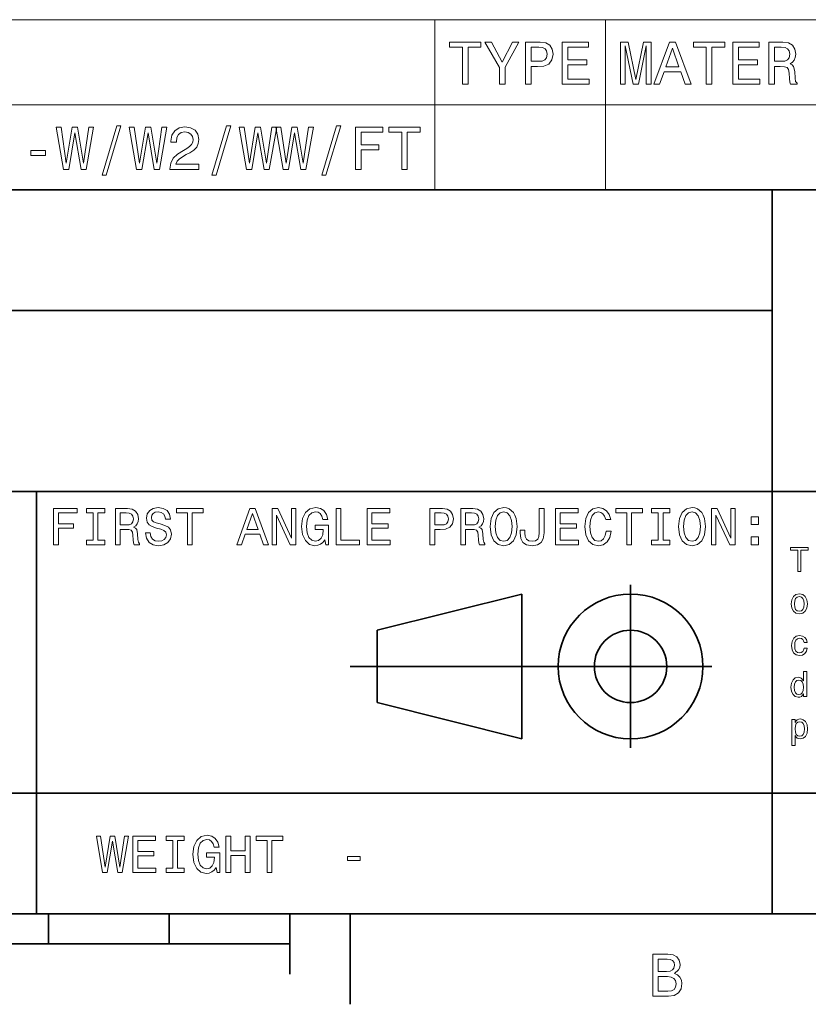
# Model space of a CAD drawing. Extents: x 0 to 420, y 0 to 297.
# Tile 14 of 25: x 288 to 353, y 2 to 84. Entities that reach past the tile are written whole.
import ezdxf

# ---------------------------------------------------------------- set-up
doc = ezdxf.new("R2010")
doc.units = 0

msp = doc.modelspace()

# ---------------------------------------------------------------- linework, layer by layer
at = {"color": 7, "lineweight": 13}
for p, q in [((247.162842, 84.093658), (410, 84.093658)), ((322.027405, 84.093658), (322.027405, 70)), ((336.171478, 84.093658), (336.171478, 70)), ((247.162842, 77.046829), (410, 77.046829)), ((247.162842, 70), (410, 70))]:
    msp.add_line(p, q, dxfattribs=at)
at = {"color": 7, "lineweight": 35}
for p, q in [((220, 70), (410, 70)), ((350, 10), (350, 70)), ((220, 60), (350, 60)), ((220, 45), (410, 45)), ((289, 10), (289, 45)), ((338.25, 23.75), (338.25, 37.25)), ((317.25, 33.5), (329.25, 36.5)), ((329.25, 36.5), (329.25, 24.5)), ((317.25, 27.5), (317.25, 33.5)), ((315, 30.5), (345, 30.5)), ((329.25, 24.5), (317.25, 27.5)), ((220, 20), (410, 20)), ((10, 10), (410, 10)), ((220, 10), (410, 10)), ((290, 10), (290, 7.5)), ((300, 10), (300, 7.5)), ((310, 10), (310, 5)), ((315, 10), (315, 2.5)), ((110, 7.5), (310, 7.5))]:
    msp.add_line(p, q, dxfattribs=at)
at = {"color": 7, "lineweight": 13}
for points in [[(324.313416, 78.73703), (324.777405, 78.73703), (324.777405, 81.8134), (325.836487, 81.8134), (325.836487, 82.23703), (323.249298, 82.23703), (323.249298, 81.8134), (324.313416, 81.8134)], [(327.843689, 78.73703), (327.843689, 80.154175), (328.99353, 82.242073), (328.469055, 82.242073), (327.606659, 80.582855), (326.734192, 82.242073), (326.174377, 82.242073), (327.374664, 80.123917), (327.374664, 78.73703)], [(329.553345, 78.73703), (330.017334, 78.73703), (330.017334, 80.214699), (330.531738, 80.214699), (331.051178, 80.239914), (331.464722, 80.416428), (331.732025, 80.759361), (331.822784, 81.228386), (331.752197, 81.662102), (331.550446, 81.979828), (331.217621, 82.171471), (330.763702, 82.23703), (329.553345, 82.23703)], [(330.637634, 81.808357), (330.940216, 81.778099), (331.16214, 81.682274), (331.293243, 81.50576), (331.338654, 81.228386), (331.288208, 80.935875), (331.152039, 80.759361), (330.920044, 80.668587), (330.602325, 80.643372), (330.017334, 80.643372), (330.017334, 81.808357)], [(332.594421, 78.73703), (334.813416, 78.73703), (334.813416, 79.16066), (333.05838, 79.16066), (333.05838, 80.345818), (334.621796, 80.345818), (334.621796, 80.764404), (333.05838, 80.764404), (333.05838, 81.8134), (334.773071, 81.8134), (334.773071, 82.23703), (332.594421, 82.23703)], [(337.42868, 78.73703), (337.817017, 78.73703), (337.817017, 81.914261), (338.472626, 78.73703), (338.906342, 78.73703), (339.556915, 81.914261), (339.556915, 78.73703), (339.950287, 78.73703), (339.950287, 82.23703), (339.335022, 82.23703), (338.689484, 79.150574), (338.049011, 82.23703), (337.42868, 82.23703)], [(340.192383, 78.73703), (340.656342, 78.73703), (341.024506, 79.765846), (342.421478, 79.765846), (342.789642, 78.73703), (343.263702, 78.73703), (341.982727, 82.242073), (341.468323, 82.242073)], [(341.185883, 80.194519), (341.725525, 81.737747), (342.265137, 80.194519)], [(344.529541, 78.73703), (344.99353, 78.73703), (344.99353, 81.8134), (346.052612, 81.8134), (346.052612, 82.23703), (343.465424, 82.23703), (343.465424, 81.8134), (344.529541, 81.8134)], [(346.738495, 78.73703), (348.957489, 78.73703), (348.957489, 79.16066), (347.202454, 79.16066), (347.202454, 80.345818), (348.765869, 80.345818), (348.765869, 80.764404), (347.202454, 80.764404), (347.202454, 81.8134), (348.917145, 81.8134), (348.917145, 82.23703), (346.738495, 82.23703)], [(349.708954, 78.73703), (350.177979, 78.73703), (350.177979, 80.214699), (350.657074, 80.214699), (351.010101, 80.19957), (351.231995, 80.12896), (351.353027, 79.962532), (351.403473, 79.664986), (351.42868, 79.21109), (351.458954, 78.913544), (351.51947, 78.73703), (352.049011, 78.73703), (352.049011, 78.832848), (351.933014, 78.97406), (351.89267, 79.236313), (351.857361, 79.801147), (351.771637, 80.219742), (351.65564, 80.350861), (351.47406, 80.446686), (351.675812, 80.572762), (351.817017, 80.749275), (351.907776, 80.971176), (351.938049, 81.238472), (351.867432, 81.662102), (351.66571, 81.979828), (351.332855, 82.171471), (350.878967, 82.23703), (349.708954, 82.23703)], [(350.747833, 81.808357), (351.055481, 81.778099), (351.272339, 81.682274), (351.408508, 81.50576), (351.453888, 81.228386), (351.403473, 80.935875), (351.267303, 80.759361), (351.035309, 80.668587), (350.71759, 80.643372), (350.177979, 80.643372), (350.177979, 81.808357)], [(291.231995, 71.690201), (291.675812, 71.690201), (292.180115, 74.726227), (292.699585, 71.690201), (293.123199, 71.690201), (293.738495, 75.195244), (293.335022, 75.195244), (292.901306, 72.214699), (292.402039, 75.195244), (291.963257, 75.195244), (291.47406, 72.214699), (291.040344, 75.195244), (290.626831, 75.195244)], [(294.434448, 71.221184), (294.78244, 71.221184), (296.002899, 75.286026), (295.649872, 75.286026)], [(297.304047, 71.690201), (297.747864, 71.690201), (298.252167, 74.726227), (298.771637, 71.690201), (299.195251, 71.690201), (299.810547, 75.195244), (299.407074, 75.195244), (298.973358, 72.214699), (298.47406, 75.195244), (298.035309, 75.195244), (297.546112, 72.214699), (297.112396, 75.195244), (296.698853, 75.195244)], [(300.062683, 71.690201), (302.468323, 71.690201), (302.468323, 72.123917), (300.567017, 72.123917), (300.672913, 72.360947), (300.854492, 72.557632), (301.414276, 72.915703), (301.711823, 73.067001), (302.044678, 73.283859), (302.281708, 73.536026), (302.417877, 73.833572), (302.468323, 74.171471), (302.382568, 74.5951), (302.145538, 74.927956), (301.78244, 75.139771), (301.313416, 75.215416), (300.829254, 75.129684), (300.461121, 74.892647), (300.22406, 74.514412), (300.143372, 74.015129), (300.143372, 73.944527), (300.602325, 73.944527), (300.602325, 73.984871), (300.647705, 74.327812), (300.783875, 74.579971), (301.000732, 74.741356), (301.288208, 74.796829), (301.580688, 74.746399), (301.797546, 74.620316), (301.938782, 74.42363), (301.989197, 74.176514), (301.953888, 73.944527), (301.858093, 73.747841), (301.696686, 73.57637), (301.474792, 73.425072), (301.177246, 73.263687), (300.683014, 72.951004), (300.335022, 72.618156), (300.128265, 72.214699), (300.062683, 71.70533)], [(303.542511, 71.221184), (303.890503, 71.221184), (305.110962, 75.286026), (304.757935, 75.286026)], [(306.412109, 71.690201), (306.855927, 71.690201), (307.360229, 74.726227), (307.8797, 71.690201), (308.303314, 71.690201), (308.91861, 75.195244), (308.515137, 75.195244), (308.081421, 72.214699), (307.582153, 75.195244), (307.143372, 75.195244), (306.654175, 72.214699), (306.220459, 75.195244), (305.806915, 75.195244)], [(309.44812, 71.690201), (309.891937, 71.690201), (310.396271, 74.726227), (310.91571, 71.690201), (311.339355, 71.690201), (311.95462, 75.195244), (311.551147, 75.195244), (311.117432, 72.214699), (310.618164, 75.195244), (310.179413, 75.195244), (309.690216, 72.214699), (309.2565, 75.195244), (308.842957, 75.195244)], [(312.650574, 71.221184), (312.998566, 71.221184), (314.219025, 75.286026), (313.865997, 75.286026)], [(315.439484, 71.690201), (315.908508, 71.690201), (315.908508, 73.298988), (317.381134, 73.298988), (317.381134, 73.717575), (315.908508, 73.717575), (315.908508, 74.766571), (317.719025, 74.766571), (317.719025, 75.190201), (315.439484, 75.190201)], [(319.277405, 71.690201), (319.741364, 71.690201), (319.741364, 74.766571), (320.800446, 74.766571), (320.800446, 75.190201), (318.213257, 75.190201), (318.213257, 74.766571), (319.277405, 74.766571)], [(288.53891, 72.8451), (289.759369, 72.8451), (289.759369, 73.243515), (288.53891, 73.243515)], [(290.414978, 40.587173), (290.817017, 40.587173), (290.817017, 41.966137), (292.079254, 41.966137), (292.079254, 42.324924), (290.817017, 42.324924), (290.817017, 43.22406), (292.368866, 43.22406), (292.368866, 43.587173), (290.414978, 43.587173)], [(293.70462, 40.950287), (293.151306, 40.950287), (293.151306, 40.587173), (294.655609, 40.587173), (294.655609, 40.950287), (294.102295, 40.950287), (294.102295, 43.22406), (294.655609, 43.22406), (294.655609, 43.587173), (293.151306, 43.587173), (293.151306, 43.22406), (293.70462, 43.22406)], [(295.541779, 40.587173), (295.943817, 40.587173), (295.943817, 41.853745), (296.354462, 41.853745), (296.657074, 41.840775), (296.84726, 41.780258), (296.951019, 41.637608), (296.994232, 41.382561), (297.015839, 40.993515), (297.041779, 40.738472), (297.093658, 40.587173), (297.547546, 40.587173), (297.547546, 40.669308), (297.44812, 40.790344), (297.413544, 41.015129), (297.383301, 41.499279), (297.309784, 41.858067), (297.210388, 41.970459), (297.054749, 42.052593), (297.227661, 42.16066), (297.348694, 42.311958), (297.426514, 42.502159), (297.452454, 42.731266), (297.391937, 43.094379), (297.219025, 43.366714), (296.933716, 43.530979), (296.544678, 43.587173), (295.541779, 43.587173)], [(298.425079, 41.577087), (298.031708, 41.577087), (298.118164, 41.118874), (298.33429, 40.781696), (298.667145, 40.578529), (299.11673, 40.505039), (299.561951, 40.574203), (299.894806, 40.764408), (300.106628, 41.062679), (300.184448, 41.456051), (300.119598, 41.810516), (299.938049, 42.039623), (299.644104, 42.190922), (299.250732, 42.30331), (298.913544, 42.385445), (298.693085, 42.480545), (298.567719, 42.618874), (298.528809, 42.835011), (298.567719, 43.029537), (298.680115, 43.17651), (298.853027, 43.275936), (299.09079, 43.310516), (299.332855, 43.267288), (299.523071, 43.150574), (299.648407, 42.956051), (299.708923, 42.69236), (300.102295, 42.69236), (300.102295, 42.701008), (300.033142, 43.107346), (299.829987, 43.409939), (299.510101, 43.600143), (299.07782, 43.664982), (298.688751, 43.600143), (298.386169, 43.418587), (298.19165, 43.137608), (298.122467, 42.774494), (298.17868, 42.450287), (298.342926, 42.229824), (298.602295, 42.082851), (298.956787, 41.970459), (299.306915, 41.871037), (299.570618, 41.775936), (299.73056, 41.637608), (299.786743, 41.412823), (299.734863, 41.183716), (299.600861, 41.010803), (299.397705, 40.902737), (299.134003, 40.868153), (298.840057, 40.915703), (298.615265, 41.054031), (298.472626, 41.278816)], [(301.511536, 40.587173), (301.90921, 40.587173), (301.90921, 43.22406), (302.817017, 43.22406), (302.817017, 43.587173), (300.599426, 43.587173), (300.599426, 43.22406), (301.511536, 43.22406)], [(305.600861, 40.587173), (305.998566, 40.587173), (306.314117, 41.469017), (307.511536, 41.469017), (307.827087, 40.587173), (308.233429, 40.587173), (307.135437, 43.591496), (306.694519, 43.591496)], [(308.531708, 40.587173), (308.890503, 40.587173), (308.890503, 43.046829), (310.040344, 40.587173), (310.502869, 40.587173), (310.502869, 43.587173), (310.139771, 43.587173), (310.139771, 41.127518), (309.002869, 43.587173), (308.531708, 43.587173)], [(312.910675, 40.989189), (312.984161, 40.587173), (313.200287, 40.587173), (313.200287, 42.20821), (312.106628, 42.20821), (312.106628, 41.840775), (312.780975, 41.840775), (312.780975, 41.814838), (312.729095, 41.417145), (312.59079, 41.123196), (312.378967, 40.937317), (312.115265, 40.876801), (311.82132, 40.954609), (311.592224, 41.188038), (311.445251, 41.572765), (311.393372, 42.100143), (311.440918, 42.623196), (311.587891, 43.007923), (311.82132, 43.241352), (312.136902, 43.323486), (312.353027, 43.280258), (312.530273, 43.159218), (312.659943, 42.956051), (312.733429, 42.683716), (313.161377, 42.683716), (313.048981, 43.098701), (312.837189, 43.409939), (312.53891, 43.600143), (312.162842, 43.669308), (311.670044, 43.561237), (311.298279, 43.245674), (311.060516, 42.748558), (310.978394, 42.087173), (311.060516, 41.421467), (311.298279, 40.924351), (311.648407, 40.608788), (312.089325, 40.505039), (312.335724, 40.539623), (312.556213, 40.62608), (312.746399, 40.777374)], [(313.844391, 40.587173), (315.772339, 40.587173), (315.772339, 40.950287), (314.242065, 40.950287), (314.242065, 43.587173), (313.844391, 43.587173)], [(316.416443, 40.587173), (318.318451, 40.587173), (318.318451, 40.950287), (316.814117, 40.950287), (316.814117, 41.966137), (318.154175, 41.966137), (318.154175, 42.324924), (316.814117, 42.324924), (316.814117, 43.22406), (318.283875, 43.22406), (318.283875, 43.587173), (316.416443, 43.587173)], [(321.61673, 40.587173), (322.014404, 40.587173), (322.014404, 41.853745), (322.455322, 41.853745), (322.900574, 41.875359), (323.255035, 42.026653), (323.484161, 42.320602), (323.561951, 42.722622), (323.501434, 43.094379), (323.328552, 43.366714), (323.043243, 43.530979), (322.654175, 43.587173), (321.61673, 43.587173)], [(324.167145, 40.587173), (324.569153, 40.587173), (324.569153, 41.853745), (324.979828, 41.853745), (325.28241, 41.840775), (325.472626, 41.780258), (325.576385, 41.637608), (325.619598, 41.382561), (325.641205, 40.993515), (325.667145, 40.738472), (325.719025, 40.587173), (326.172913, 40.587173), (326.172913, 40.669308), (326.073486, 40.790344), (326.03891, 41.015129), (326.008636, 41.499279), (325.93515, 41.858067), (325.835754, 41.970459), (325.680115, 42.052593), (325.853027, 42.16066), (325.97406, 42.311958), (326.05188, 42.502159), (326.07782, 42.731266), (326.017303, 43.094379), (325.844391, 43.366714), (325.559082, 43.530979), (325.170044, 43.587173), (324.167145, 43.587173)], [(326.622498, 42.087173), (326.700287, 41.412823), (326.925079, 40.915703), (327.275208, 40.608788), (327.733429, 40.505039), (328.187317, 40.608788), (328.541779, 40.915703), (328.762268, 41.412823), (328.844391, 42.087173), (328.762268, 42.757202), (328.667145, 43.029537), (328.541779, 43.254322), (328.187317, 43.561237), (327.971191, 43.639046), (327.733429, 43.669308), (327.270905, 43.561237), (326.920746, 43.258644), (326.700287, 42.761524)], [(327.037476, 42.087173), (327.085022, 42.610229), (327.227661, 42.994953), (327.44812, 43.228386), (327.733429, 43.310516), (328.014404, 43.228386), (328.234863, 42.990631), (328.377533, 42.605904), (328.429413, 42.087173), (328.377533, 41.564117), (328.234863, 41.179394), (328.014404, 40.945965), (327.733429, 40.868153), (327.44812, 40.945965), (327.227661, 41.179394), (327.085022, 41.559795)], [(330.681549, 41.581409), (330.651306, 41.261524), (330.560516, 41.041065), (330.374634, 40.907059), (330.089355, 40.868153), (329.80835, 40.907059), (329.622498, 41.032417), (329.514404, 41.25288), (329.484161, 41.572765), (329.492798, 41.788902), (329.10376, 41.788902), (329.095093, 41.568443), (329.146973, 41.088615), (329.324219, 40.75576), (329.631134, 40.569881), (330.085022, 40.505039), (330.534576, 40.569881), (330.841492, 40.75576), (331.018738, 41.084293), (331.074921, 41.564117), (331.074921, 43.587173), (330.681549, 43.587173)], [(332.030273, 40.587173), (333.932281, 40.587173), (333.932281, 40.950287), (332.427948, 40.950287), (332.427948, 41.966137), (333.768005, 41.966137), (333.768005, 42.324924), (332.427948, 42.324924), (332.427948, 43.22406), (333.897705, 43.22406), (333.897705, 43.587173), (332.030273, 43.587173)], [(336.240631, 41.702446), (336.154175, 41.339336), (336.011536, 41.079967), (335.812683, 40.920025), (335.579254, 40.868153), (335.298279, 40.945965), (335.07782, 41.179394), (334.930847, 41.559795), (334.883301, 42.087173), (334.930847, 42.610229), (335.073486, 42.994953), (335.293945, 43.228386), (335.579254, 43.310516), (335.786743, 43.267288), (335.963989, 43.146252), (336.102325, 42.951729), (336.197418, 42.683716), (336.608093, 42.683716), (336.478394, 43.094379), (336.253601, 43.405617), (335.946686, 43.600143), (335.579254, 43.669308), (335.121033, 43.561237), (334.770905, 43.258644), (334.546112, 42.761524), (334.468323, 42.087173), (334.546112, 41.412823), (334.770905, 40.915703), (335.121033, 40.608788), (335.579254, 40.505039), (335.981262, 40.587173), (336.305481, 40.81628), (336.534607, 41.19236), (336.65564, 41.702446)], [(337.943817, 40.587173), (338.341492, 40.587173), (338.341492, 43.22406), (339.249298, 43.22406), (339.249298, 43.587173), (337.031708, 43.587173), (337.031708, 43.22406), (337.943817, 43.22406)], [(340.546112, 40.950287), (339.992798, 40.950287), (339.992798, 40.587173), (341.497131, 40.587173), (341.497131, 40.950287), (340.943817, 40.950287), (340.943817, 43.22406), (341.497131, 43.22406), (341.497131, 43.587173), (339.992798, 43.587173), (339.992798, 43.22406), (340.546112, 43.22406)], [(342.236328, 42.087173), (342.314148, 41.412823), (342.53891, 40.915703), (342.889069, 40.608788), (343.34726, 40.505039), (343.801147, 40.608788), (344.15564, 40.915703), (344.376099, 41.412823), (344.458221, 42.087173), (344.376099, 42.757202), (344.281006, 43.029537), (344.15564, 43.254322), (343.801147, 43.561237), (343.585022, 43.639046), (343.34726, 43.669308), (342.884735, 43.561237), (342.534607, 43.258644), (342.314148, 42.761524)], [(342.651306, 42.087173), (342.698853, 42.610229), (342.841492, 42.994953), (343.061981, 43.228386), (343.34726, 43.310516), (343.628265, 43.228386), (343.848724, 42.990631), (343.991364, 42.605904), (344.043243, 42.087173), (343.991364, 41.564117), (343.848724, 41.179394), (343.628265, 40.945965), (343.34726, 40.868153), (343.061981, 40.945965), (342.841492, 41.179394), (342.698853, 41.559795)], [(344.963989, 40.587173), (345.322784, 40.587173), (345.322784, 43.046829), (346.472626, 40.587173), (346.935181, 40.587173), (346.935181, 43.587173), (346.572052, 43.587173), (346.572052, 41.127518), (345.435181, 43.587173), (344.963989, 43.587173)], [(296.432281, 43.219738), (296.695953, 43.193802), (296.881836, 43.111668), (296.998566, 42.960373), (297.037476, 42.722622), (296.994232, 42.471901), (296.877533, 42.320602), (296.67868, 42.242794), (296.406342, 42.22118), (295.943817, 42.22118), (295.943817, 43.219738)], [(306.452454, 41.836452), (306.914978, 43.159218), (307.377533, 41.836452)], [(322.546112, 43.219738), (322.805481, 43.193802), (322.995667, 43.111668), (323.108063, 42.960373), (323.146973, 42.722622), (323.10376, 42.471901), (322.98703, 42.320602), (322.788177, 42.242794), (322.515869, 42.22118), (322.014404, 42.22118), (322.014404, 43.219738)], [(325.057648, 43.219738), (325.32132, 43.193802), (325.507202, 43.111668), (325.623932, 42.960373), (325.662842, 42.722622), (325.619598, 42.471901), (325.502869, 42.320602), (325.304047, 42.242794), (325.031708, 42.22118), (324.569153, 42.22118), (324.569153, 43.219738)], [(348.253601, 42.264408), (348.850159, 42.264408), (348.850159, 42.908501), (348.253601, 42.908501)], [(348.253601, 40.587173), (348.850159, 40.587173), (348.850159, 41.231266), (348.253601, 41.231266)], [(352.109497, 38.363113), (352.374634, 38.363113), (352.374634, 40.12104), (352.979828, 40.12104), (352.979828, 40.363113), (351.501434, 40.363113), (351.501434, 40.12104), (352.109497, 40.12104)], [(351.570587, 35.680119), (351.616699, 35.328533), (351.749268, 35.069168), (351.959656, 34.907784), (352.242065, 34.853027), (352.521606, 34.907784), (352.731995, 35.066284), (352.864532, 35.325649), (352.913544, 35.680119), (352.864532, 36.031704), (352.731995, 36.293949), (352.521606, 36.452454), (352.242065, 36.51009), (351.959656, 36.452454), (351.749268, 36.291069), (351.616699, 36.031704)], [(351.829956, 35.682999), (351.855896, 35.942368), (351.936584, 36.129684), (352.066284, 36.244961), (352.242065, 36.285305), (352.414978, 36.244961), (352.544678, 36.132568), (352.625366, 35.942368), (352.654175, 35.682999), (352.625366, 35.420753), (352.544678, 35.230549), (352.414978, 35.115276), (352.242065, 35.077812), (352.066284, 35.115276), (351.936584, 35.230549), (351.855896, 35.420753)], [(352.631104, 32.48703), (352.881836, 32.48703), (352.829956, 32.717579), (352.706055, 32.899136), (352.51297, 33.011528), (352.262238, 33.054756), (351.985596, 32.99712), (351.775208, 32.835735), (351.642639, 32.573486), (351.596527, 32.221901), (351.639771, 31.873199), (351.76944, 31.613832), (351.97406, 31.45245), (352.253601, 31.397696), (352.501434, 31.440922), (352.694519, 31.56196), (352.827087, 31.752161), (352.884735, 32.005764), (352.642639, 32.005764), (352.599426, 31.844381), (352.518738, 31.723343), (352.403442, 31.648415), (352.262238, 31.62536), (352.086456, 31.662825), (351.959656, 31.778099), (351.881836, 31.965418), (351.855896, 32.230549), (351.881836, 32.489914), (351.962524, 32.677235), (352.092224, 32.792507), (352.262238, 32.832851), (352.412109, 32.806915), (352.524475, 32.740635), (352.599426, 32.631123)], [(352.596527, 28.236313), (352.596527, 27.99712), (352.850128, 27.99712), (352.850128, 30.066284), (352.599426, 30.066284), (352.599426, 29.308359), (352.406342, 29.52738), (352.288177, 29.579252), (352.15274, 29.599426), (351.907776, 29.541788), (351.71756, 29.380405), (351.593658, 29.121038), (351.550415, 28.772335), (351.593658, 28.423634), (351.71756, 28.161385), (351.907776, 27.99712), (352.15274, 27.942366), (352.288177, 27.962538), (352.40921, 28.01441)], [(352.195953, 29.371759), (352.363098, 29.331413), (352.489899, 29.219023), (352.56485, 29.031702), (352.593658, 28.772335), (352.56485, 28.510088), (352.489899, 28.322769), (352.363098, 28.207495), (352.195953, 28.170031), (352.037445, 28.207495), (351.916412, 28.322769), (351.835724, 28.51297), (351.809784, 28.772335), (351.835724, 29.02882), (351.916412, 29.216141), (352.037445, 29.331413)], [(351.884735, 25.850145), (351.884735, 26.089338), (351.631104, 26.089338), (351.631104, 23.942364), (351.884735, 23.942364), (351.884735, 24.778099), (351.97406, 24.642653), (352.074921, 24.553316), (352.328522, 24.487034), (352.570587, 24.541788), (352.760803, 24.706053), (352.884735, 24.96542), (352.930817, 25.317005), (352.884735, 25.665707), (352.760803, 25.925074), (352.570587, 26.086456), (352.328522, 26.144093), (352.190186, 26.126802), (352.072052, 26.072048), (351.971161, 25.979828)], [(352.285309, 24.714699), (352.115265, 24.752163), (351.991364, 24.867437), (351.913544, 25.054756), (351.887604, 25.317005), (351.913544, 25.57637), (351.991364, 25.763691), (352.115265, 25.876081), (352.285309, 25.916428), (352.440918, 25.876081), (352.56485, 25.760809), (352.642639, 25.573488), (352.671478, 25.317005), (352.642639, 25.057638), (352.56485, 24.867437), (352.440918, 24.752163)], [(294.484161, 13.428675), (294.864563, 13.428675), (295.296844, 16.030981), (295.742065, 13.428675), (296.105194, 13.428675), (296.632568, 16.432999), (296.286743, 16.432999), (295.914978, 13.878242), (295.48703, 16.432999), (295.110962, 16.432999), (294.69165, 13.878242), (294.319885, 16.432999), (293.965424, 16.432999)], [(296.995667, 13.428675), (298.897705, 13.428675), (298.897705, 13.791787), (297.393372, 13.791787), (297.393372, 14.807637), (298.733429, 14.807637), (298.733429, 15.166427), (297.393372, 15.166427), (297.393372, 16.065563), (298.863098, 16.065563), (298.863098, 16.428675), (296.995667, 16.428675)], [(300.306915, 13.791787), (299.753601, 13.791787), (299.753601, 13.428675), (301.257935, 13.428675), (301.257935, 13.791787), (300.70462, 13.791787), (300.70462, 16.065563), (301.257935, 16.065563), (301.257935, 16.428675), (299.753601, 16.428675), (299.753601, 16.065563), (300.306915, 16.065563)], [(303.899139, 13.830692), (303.972626, 13.428675), (304.188751, 13.428675), (304.188751, 15.049712), (303.095093, 15.049712), (303.095093, 14.682277), (303.76944, 14.682277), (303.76944, 14.656341), (303.71759, 14.258646), (303.579254, 13.964698), (303.367432, 13.778819), (303.10376, 13.7183), (302.809814, 13.79611), (302.580688, 14.029539), (302.433716, 14.414266), (302.381836, 14.941643), (302.429382, 15.464698), (302.576355, 15.849424), (302.809814, 16.082853), (303.125366, 16.164986), (303.341492, 16.121758), (303.518738, 16.000721), (303.648407, 15.797551), (303.721893, 15.525217), (304.149841, 15.525217), (304.037476, 15.940203), (303.825653, 16.251442), (303.527374, 16.441643), (303.151306, 16.510807), (302.658508, 16.402739), (302.286743, 16.087177), (302.048981, 15.590058), (301.966858, 14.928675), (302.048981, 14.262969), (302.286743, 13.76585), (302.636902, 13.450289), (303.07782, 13.346542), (303.324219, 13.381124), (303.544678, 13.46758), (303.734863, 13.618876)], [(304.707489, 13.428675), (305.109497, 13.428675), (305.109497, 14.837896), (306.311249, 14.837896), (306.311249, 13.428675), (306.708923, 13.428675), (306.708923, 16.428675), (306.311249, 16.428675), (306.311249, 15.205332), (305.109497, 15.205332), (305.109497, 16.428675), (304.707489, 16.428675)], [(308.113831, 13.428675), (308.511536, 13.428675), (308.511536, 16.065563), (309.419312, 16.065563), (309.419312, 16.428675), (307.201721, 16.428675), (307.201721, 16.065563), (308.113831, 16.065563)], [(314.778107, 14.418589), (315.824219, 14.418589), (315.824219, 14.760087), (314.778107, 14.760087)], [(341.880402, 5.057997), (342.233429, 5.350504), (342.324219, 5.54719), (342.354462, 5.789265), (342.28891, 6.167507), (342.092224, 6.439841), (341.774506, 6.606268), (341.330688, 6.666787), (340.085022, 6.666787), (340.085022, 3.166787), (341.401306, 3.166787), (341.870331, 3.237392), (342.218292, 3.444164), (342.43515, 3.771974), (342.510803, 4.215778), (342.465424, 4.513329), (342.344391, 4.760447), (342.147705, 4.942003)], [(341.234863, 5.214337), (340.549011, 5.214337), (340.549011, 6.248199), (341.275208, 6.248199), (341.547546, 6.217939), (341.739197, 6.127161), (341.855194, 5.970821), (341.895538, 5.738832), (341.850159, 5.506845), (341.729126, 5.345461), (341.522339, 5.244596)], [(341.345825, 3.585375), (340.549011, 3.585375), (340.549011, 4.790706), (341.300446, 4.790706), (341.618164, 4.755404), (341.845093, 4.649496), (341.981262, 4.467939), (342.026672, 4.205691), (341.981262, 3.928314), (341.855194, 3.736671), (341.643372, 3.620677)]]:
    msp.add_lwpolyline(points, close=True, dxfattribs=at)
at = {"color": 7, "lineweight": 35}
for radius in [6, 3]:
    msp.add_circle((338.25, 30.5), radius, dxfattribs=at)

doc.saveas('drawing.dxf')
